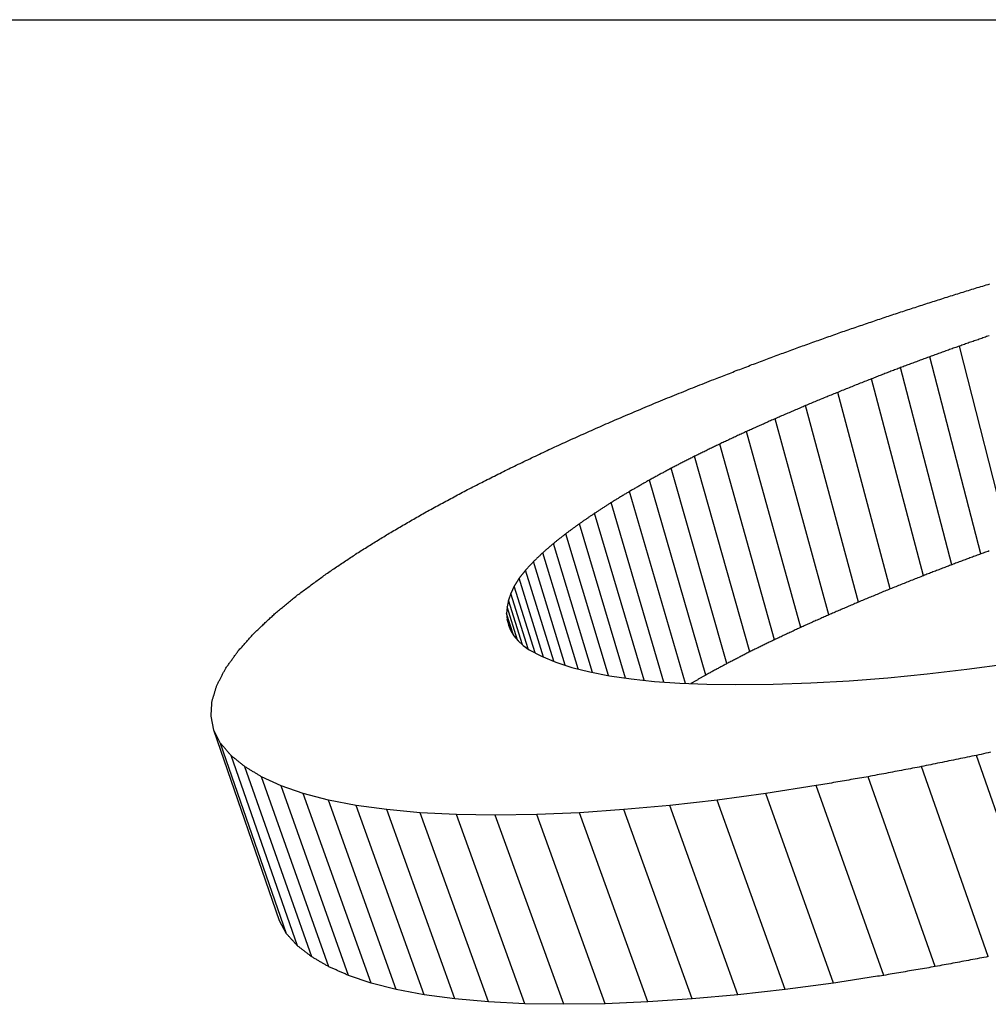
# Model space of a CAD drawing. Header units: millimetres. Extents: x 212 to 520, y 1 to 446.
# Tile 12 of 24: x 281.03 to 283.37, y 434.68 to 437.07. Entities that reach past the tile are written whole.
import ezdxf

# ---------------------------------------------------------------- set-up
doc = ezdxf.new("R2010")
doc.units = ezdxf.units.MM
doc.layers.add('Detail', color=2, linetype='Continuous')

msp = doc.modelspace()

# ---------------------------------------------------------------- linework, layer by layer
at = {"layer": 'Detail'}
for p, q in [((273.7239, 437.0654), (285.6917, 437.0654)), ((283.4246, 435.7988), (283.3028, 436.2761)), ((283.3544, 435.7736), (283.2314, 436.2505)), ((283.2848, 435.7477), (283.1606, 436.2242)), ((283.2158, 435.7211), (283.0904, 436.1971)), ((283.1354, 435.689), (283.0086, 436.1644)), ((283.0592, 435.6574), (282.931, 436.1323)), ((282.9872, 435.6264), (282.8576, 436.1007)), ((282.9194, 435.596), (282.7884, 436.0697)), ((282.8557, 435.5662), (282.7234, 436.0394)), ((282.7961, 435.537), (282.6626, 436.0097)), ((282.7407, 435.5085), (282.6061, 435.9807)), ((282.6895, 435.4807), (282.5536, 435.9524)), ((282.6403, 435.4607), (282.5054, 435.9248)), ((282.5886, 435.4639), (282.4613, 435.898)), ((282.5405, 435.4682), (282.4211, 435.872)), ((282.4957, 435.4735), (282.3844, 435.8468)), ((282.4543, 435.4797), (282.3513, 435.8225)), ((282.4161, 435.4871), (282.3217, 435.7991)), ((282.3813, 435.4955), (282.2957, 435.7766)), ((282.35, 435.5046), (282.2732, 435.755)), ((282.3221, 435.5141), (282.2542, 435.7344)), ((282.2978, 435.5242), (282.2387, 435.7147)), ((282.2182, 435.6783), (282.2127, 435.6615)), ((282.2267, 435.696), (282.2182, 435.6783)), ((282.2604, 435.5439), (282.2182, 435.6783)), ((282.2771, 435.5346), (282.2267, 435.696)), ((282.2127, 435.6615), (282.2093, 435.6454)), ((282.2465, 435.5542), (282.2127, 435.6615)), ((282.2093, 435.6454), (282.2082, 435.6299)), ((282.2082, 435.6299), (282.2093, 435.6152)), ((282.225, 435.5771), (282.2082, 435.6299)), ((282.2347, 435.5652), (282.2093, 435.6454)), ((282.2093, 435.6152), (282.2127, 435.6012)), ((282.2174, 435.5901), (282.2093, 435.6152)), ((282.2127, 435.6012), (282.2183, 435.5879)), ((282.2183, 435.5879), (282.2261, 435.5753)), ((282.2261, 435.5753), (282.2362, 435.5635)), ((282.2362, 435.5635), (282.2485, 435.5524)), ((282.2485, 435.5524), (282.263, 435.5421)), ((282.263, 435.5421), (282.2929, 435.5263)), ((282.2929, 435.5263), (282.3272, 435.512)), ((282.3272, 435.512), (282.366, 435.4994)), ((282.366, 435.4994), (282.4093, 435.4884)), ((282.4093, 435.4884), (282.4571, 435.4791)), ((283.2247, 435.4836), (283.3208, 435.4948)), ((283.3208, 435.4948), (283.4181, 435.508)), ((282.4571, 435.4791), (282.5093, 435.4715)), ((282.5093, 435.4715), (282.5659, 435.4655)), ((282.5659, 435.4655), (282.627, 435.4612)), ((282.9438, 435.462), (283.0362, 435.4671)), ((283.0362, 435.4671), (283.1298, 435.4743)), ((283.1298, 435.4743), (283.2247, 435.4836)), ((282.627, 435.4612), (282.6925, 435.4587)), ((282.6925, 435.4587), (282.7625, 435.4578)), ((282.7625, 435.4578), (282.8525, 435.4588)), ((282.8525, 435.4588), (282.9438, 435.462)), ((281.5009, 435.3473), (281.4939, 435.3813)), ((281.5171, 435.3155), (281.5009, 435.3473)), ((281.6593, 434.8862), (281.5009, 435.3473)), ((281.6766, 434.855), (281.5171, 435.3155)), ((281.703, 434.826), (281.5425, 435.2861)), ((283.5043, 434.8266), (283.3438, 435.2866)), ((281.7373, 434.7995), (281.5759, 435.2591)), ((283.3726, 434.8), (283.2112, 435.2595)), ((281.6632, 435.2133), (281.6162, 435.2348)), ((281.7784, 434.7757), (281.6162, 435.2348)), ((283.2444, 434.776), (283.0822, 435.2351)), ((281.7169, 435.1945), (281.6632, 435.2133)), ((281.8261, 434.7545), (281.6632, 435.2133)), ((282.9569, 435.2135), (282.8352, 435.1946)), ((283.1198, 434.7547), (282.9569, 435.2135)), ((281.7774, 435.1786), (281.7169, 435.1945)), ((281.8805, 434.7361), (281.7169, 435.1945)), ((281.8447, 435.1656), (281.7774, 435.1786)), ((281.9415, 434.7205), (281.7774, 435.1786)), ((282.7172, 435.1787), (282.6027, 435.1656)), ((282.8352, 435.1946), (282.7172, 435.1787)), ((282.8812, 434.7205), (282.7172, 435.1787)), ((282.9988, 434.7362), (282.8352, 435.1946)), ((281.9187, 435.1554), (281.8447, 435.1656)), ((282.0092, 434.7077), (281.8447, 435.1656)), ((281.9994, 435.1481), (281.9187, 435.1554)), ((282.0835, 434.6977), (281.9187, 435.1554)), ((282.4919, 435.1554), (282.3846, 435.1481)), ((282.6027, 435.1656), (282.4919, 435.1554)), ((282.6567, 434.6976), (282.4919, 435.1554)), ((282.7672, 434.7077), (282.6027, 435.1656)), ((282.0868, 435.1437), (281.9994, 435.1481)), ((282.1645, 434.6905), (281.9994, 435.1481)), ((282.1809, 435.1422), (282.0868, 435.1437)), ((282.252, 434.6862), (282.0868, 435.1437)), ((282.281, 435.1437), (282.1809, 435.1422)), ((282.3462, 434.6848), (282.1809, 435.1422)), ((282.3846, 435.1481), (282.281, 435.1437)), ((282.4462, 434.6862), (282.281, 435.1437)), ((282.5497, 434.6905), (282.3846, 435.1481)), ((281.6766, 434.855), (281.6593, 434.8862)), ((281.8805, 434.7361), (281.8261, 434.7545)), ((281.9415, 434.7205), (281.8805, 434.7361)), ((282.9988, 434.7362), (282.8812, 434.7205)), ((282.0092, 434.7077), (281.9415, 434.7205)), ((282.0835, 434.6977), (282.0092, 434.7077)), ((282.7672, 434.7077), (282.6567, 434.6976)), ((282.8812, 434.7205), (282.7672, 434.7077)), ((282.1645, 434.6905), (282.0835, 434.6977)), ((282.252, 434.6862), (282.1645, 434.6905)), ((282.3462, 434.6848), (282.252, 434.6862)), ((282.4462, 434.6862), (282.3462, 434.6848)), ((282.5497, 434.6905), (282.4462, 434.6862)), ((282.6567, 434.6976), (282.5497, 434.6905))]:
    msp.add_line(p, q, dxfattribs=at)
at = {"layer": 'Detail', "flags": 128}
for points in [[(283.3201, 436.4096), (283.3244, 436.4109), (283.3288, 436.4122), (283.3331, 436.4135), (283.3374, 436.4148), (283.3417, 436.4161), (283.346, 436.4175), (283.3503, 436.4188), (283.3547, 436.4201), (283.359, 436.4214), (283.3633, 436.4227), (283.3676, 436.424), (283.3719, 436.4253), (283.3762, 436.4267)], [(283.217, 436.3769), (283.2213, 436.3783), (283.2256, 436.3797), (283.2299, 436.381), (283.2342, 436.3824), (283.2385, 436.3838), (283.2428, 436.3851), (283.2471, 436.3865), (283.2514, 436.3879), (283.2557, 436.3892), (283.26, 436.3906), (283.2643, 436.3919), (283.2686, 436.3933), (283.2728, 436.3947), (283.2771, 436.396), (283.2814, 436.3974), (283.2857, 436.3987), (283.29, 436.4001), (283.2943, 436.4014), (283.2986, 436.4028), (283.3029, 436.4041), (283.3072, 436.4055), (283.3115, 436.4068), (283.3158, 436.4082), (283.3201, 436.4096)], [(283.1144, 436.3431), (283.1186, 436.3446), (283.1229, 436.346), (283.1272, 436.3474), (283.1315, 436.3488), (283.1357, 436.3502), (283.14, 436.3516), (283.1443, 436.353), (283.1486, 436.3544), (283.1528, 436.3559), (283.1571, 436.3573), (283.1614, 436.3587), (283.1657, 436.3601), (283.1699, 436.3615), (283.1742, 436.3629), (283.1785, 436.3643), (283.1828, 436.3657), (283.1871, 436.3671), (283.1913, 436.3685), (283.1956, 436.3699), (283.1999, 436.3713), (283.2042, 436.3727), (283.2084, 436.3741), (283.2127, 436.3755), (283.217, 436.3769)], [(283.0122, 436.3081), (283.0165, 436.3096), (283.0207, 436.3111), (283.025, 436.3125), (283.0292, 436.314), (283.0335, 436.3155), (283.0377, 436.3169), (283.042, 436.3184), (283.0463, 436.3199), (283.0505, 436.3213), (283.0548, 436.3228), (283.059, 436.3242), (283.0633, 436.3257), (283.0675, 436.3272), (283.0718, 436.3286), (283.076, 436.3301), (283.0803, 436.3315), (283.0846, 436.333), (283.0888, 436.3344), (283.0931, 436.3359), (283.0973, 436.3373), (283.1016, 436.3388), (283.1058, 436.3402), (283.1101, 436.3417), (283.1144, 436.3431)], [(282.9106, 436.2719), (282.9148, 436.2735), (282.9191, 436.275), (282.9233, 436.2765), (282.9275, 436.278), (282.9318, 436.2795), (282.936, 436.281), (282.9402, 436.2825), (282.9445, 436.2841), (282.9487, 436.2856), (282.9529, 436.2871), (282.9572, 436.2886), (282.9614, 436.2901), (282.9656, 436.2916), (282.9699, 436.2931), (282.9741, 436.2946), (282.9783, 436.2961), (282.9826, 436.2976), (282.9868, 436.2991), (282.991, 436.3006), (282.9953, 436.3021), (282.9995, 436.3036), (283.0038, 436.3051), (283.008, 436.3066), (283.0122, 436.3081)], [(283.3746, 436.301), (283.3716, 436.3), (283.3686, 436.299), (283.3656, 436.2979), (283.3627, 436.2969), (283.3597, 436.2959), (283.3567, 436.2948), (283.3537, 436.2938), (283.3507, 436.2927), (283.3477, 436.2917), (283.3447, 436.2907), (283.3417, 436.2896), (283.3387, 436.2886), (283.3357, 436.2876), (283.3327, 436.2865), (283.3297, 436.2855), (283.3267, 436.2845), (283.3237, 436.2834), (283.3207, 436.2824), (283.3177, 436.2813), (283.3147, 436.2803), (283.3117, 436.2793), (283.3088, 436.2782), (283.3058, 436.2772), (283.3028, 436.2761)], [(283.3028, 436.2761), (283.2998, 436.2751), (283.2968, 436.274), (283.2938, 436.273), (283.2909, 436.2719), (283.2879, 436.2708), (283.2849, 436.2698), (283.282, 436.2687), (283.279, 436.2676), (283.276, 436.2666), (283.273, 436.2655), (283.2701, 436.2644), (283.2671, 436.2634), (283.2641, 436.2623), (283.2611, 436.2612), (283.2582, 436.2602), (283.2552, 436.2591), (283.2522, 436.258), (283.2493, 436.257), (283.2463, 436.2559), (283.2433, 436.2548), (283.2403, 436.2537), (283.2374, 436.2527), (283.2344, 436.2516), (283.2314, 436.2505)], [(282.8095, 436.2345), (282.8137, 436.236), (282.818, 436.2376), (282.8222, 436.2392), (282.8264, 436.2408), (282.8306, 436.2423), (282.8348, 436.2439), (282.839, 436.2455), (282.8432, 436.247), (282.8474, 436.2486), (282.8516, 436.2501), (282.8558, 436.2517), (282.8601, 436.2533), (282.8643, 436.2548), (282.8685, 436.2564), (282.8727, 436.2579), (282.8769, 436.2595), (282.8811, 436.2611), (282.8853, 436.2626), (282.8895, 436.2642), (282.8938, 436.2657), (282.898, 436.2673), (282.9022, 436.2688), (282.9064, 436.2704), (282.9106, 436.2719)], [(283.2314, 436.2505), (283.2285, 436.2494), (283.2255, 436.2483), (283.2226, 436.2473), (283.2196, 436.2462), (283.2167, 436.2451), (283.2137, 436.244), (283.2108, 436.2429), (283.2078, 436.2418), (283.2049, 436.2407), (283.2019, 436.2396), (283.199, 436.2385), (283.196, 436.2374), (283.1931, 436.2363), (283.1901, 436.2352), (283.1872, 436.2341), (283.1842, 436.233), (283.1813, 436.2319), (283.1783, 436.2308), (283.1754, 436.2297), (283.1724, 436.2286), (283.1695, 436.2275), (283.1665, 436.2264), (283.1636, 436.2253), (283.1606, 436.2242)], [(282.709, 436.1957), (282.7131, 436.1973), (282.7173, 436.199), (282.7215, 436.2006), (282.7257, 436.2022), (282.7299, 436.2038), (282.7341, 436.2055), (282.7383, 436.2071), (282.7425, 436.2087), (282.7467, 436.2103), (282.7508, 436.2119), (282.755, 436.2135), (282.7592, 436.2152), (282.7634, 436.2168), (282.7676, 436.2184), (282.7718, 436.22), (282.776, 436.2216), (282.7802, 436.2232), (282.7844, 436.2248), (282.7886, 436.2264), (282.7928, 436.228), (282.797, 436.2297), (282.8011, 436.2313), (282.8053, 436.2329), (282.8095, 436.2345)], [(283.1606, 436.2242), (283.1577, 436.2231), (283.1548, 436.2219), (283.1519, 436.2208), (283.1489, 436.2197), (283.146, 436.2186), (283.1431, 436.2174), (283.1402, 436.2163), (283.1372, 436.2152), (283.1343, 436.2141), (283.1314, 436.2129), (283.1285, 436.2118), (283.1255, 436.2107), (283.1226, 436.2096), (283.1197, 436.2084), (283.1168, 436.2073), (283.1138, 436.2062), (283.1109, 436.205), (283.108, 436.2039), (283.1051, 436.2028), (283.1021, 436.2016), (283.0992, 436.2005), (283.0963, 436.1994), (283.0933, 436.1982), (283.0904, 436.1971)], [(282.5749, 436.1417), (282.5804, 436.144), (282.586, 436.1462), (282.5916, 436.1485), (282.5972, 436.1508), (282.6028, 436.153), (282.6084, 436.1553), (282.6139, 436.1576), (282.6195, 436.1598), (282.6251, 436.1621), (282.6307, 436.1643), (282.6363, 436.1666), (282.6419, 436.1688), (282.6475, 436.1711), (282.6531, 436.1733), (282.6586, 436.1756), (282.6642, 436.1778), (282.6698, 436.1801), (282.6754, 436.1823), (282.681, 436.1845), (282.6866, 436.1868), (282.6922, 436.189), (282.6978, 436.1912), (282.7034, 436.1935), (282.709, 436.1957)], [(283.0904, 436.1971), (283.087, 436.1957), (283.0836, 436.1944), (283.0802, 436.193), (283.0768, 436.1917), (283.0734, 436.1903), (283.07, 436.189), (283.0666, 436.1876), (283.0631, 436.1863), (283.0597, 436.1849), (283.0563, 436.1835), (283.0529, 436.1822), (283.0495, 436.1808), (283.0461, 436.1795), (283.0427, 436.1781), (283.0393, 436.1767), (283.0359, 436.1754), (283.0325, 436.174), (283.029, 436.1726), (283.0256, 436.1713), (283.0222, 436.1699), (283.0188, 436.1685), (283.0154, 436.1672), (283.012, 436.1658), (283.0086, 436.1644)], [(283.0086, 436.1644), (283.0054, 436.1631), (283.0021, 436.1618), (282.9989, 436.1604), (282.9957, 436.1591), (282.9924, 436.1578), (282.9892, 436.1564), (282.9859, 436.1551), (282.9827, 436.1538), (282.9795, 436.1524), (282.9762, 436.1511), (282.973, 436.1497), (282.9698, 436.1484), (282.9665, 436.1471), (282.9633, 436.1457), (282.9601, 436.1444), (282.9568, 436.143), (282.9536, 436.1417), (282.9504, 436.1404), (282.9471, 436.139), (282.9439, 436.1377), (282.9407, 436.1363), (282.9374, 436.135), (282.9342, 436.1336), (282.931, 436.1323)], [(282.4483, 436.0879), (282.4536, 436.0902), (282.4588, 436.0925), (282.4641, 436.0947), (282.4694, 436.097), (282.4746, 436.0992), (282.4799, 436.1015), (282.4852, 436.1037), (282.4904, 436.106), (282.4957, 436.1082), (282.501, 436.1105), (282.5063, 436.1127), (282.5115, 436.1149), (282.5168, 436.1172), (282.5221, 436.1194), (282.5274, 436.1216), (282.5326, 436.1239), (282.5379, 436.1261), (282.5432, 436.1283), (282.5485, 436.1306), (282.5537, 436.1328), (282.559, 436.135), (282.5643, 436.1372), (282.5696, 436.1395), (282.5749, 436.1417)], [(282.931, 436.1323), (282.9279, 436.131), (282.9249, 436.1297), (282.9218, 436.1284), (282.9187, 436.127), (282.9157, 436.1257), (282.9126, 436.1244), (282.9096, 436.1231), (282.9065, 436.1218), (282.9035, 436.1205), (282.9004, 436.1192), (282.8973, 436.1179), (282.8943, 436.1165), (282.8912, 436.1152), (282.8882, 436.1139), (282.8851, 436.1126), (282.882, 436.1113), (282.879, 436.11), (282.8759, 436.1086), (282.8729, 436.1073), (282.8698, 436.106), (282.8668, 436.1047), (282.8637, 436.1034), (282.8607, 436.102), (282.8576, 436.1007)], [(282.3292, 436.0346), (282.3342, 436.0368), (282.3392, 436.039), (282.3441, 436.0413), (282.3491, 436.0435), (282.354, 436.0457), (282.359, 436.048), (282.3639, 436.0502), (282.3689, 436.0525), (282.3739, 436.0547), (282.3788, 436.0569), (282.3838, 436.0591), (282.3887, 436.0614), (282.3937, 436.0636), (282.3987, 436.0658), (282.4036, 436.068), (282.4086, 436.0702), (282.4135, 436.0725), (282.4185, 436.0747), (282.4235, 436.0769), (282.4284, 436.0791), (282.4334, 436.0813), (282.4384, 436.0835), (282.4433, 436.0857), (282.4483, 436.0879)], [(282.8576, 436.1007), (282.8547, 436.0994), (282.8518, 436.0981), (282.8489, 436.0969), (282.8461, 436.0956), (282.8432, 436.0943), (282.8403, 436.093), (282.8374, 436.0917), (282.8345, 436.0904), (282.8316, 436.0891), (282.8288, 436.0878), (282.8259, 436.0866), (282.823, 436.0853), (282.8201, 436.084), (282.8172, 436.0827), (282.8143, 436.0814), (282.8115, 436.0801), (282.8086, 436.0788), (282.8057, 436.0775), (282.8028, 436.0762), (282.7999, 436.0749), (282.7971, 436.0736), (282.7942, 436.0723), (282.7913, 436.071), (282.7884, 436.0697)], [(282.7884, 436.0697), (282.7857, 436.0685), (282.783, 436.0672), (282.7803, 436.066), (282.7776, 436.0647), (282.7749, 436.0634), (282.7722, 436.0622), (282.7695, 436.0609), (282.7667, 436.0597), (282.764, 436.0584), (282.7613, 436.0571), (282.7586, 436.0559), (282.7559, 436.0546), (282.7532, 436.0533), (282.7505, 436.0521), (282.7478, 436.0508), (282.7451, 436.0495), (282.7424, 436.0483), (282.7397, 436.047), (282.737, 436.0457), (282.7343, 436.0445), (282.7315, 436.0432), (282.7288, 436.0419), (282.7261, 436.0407), (282.7234, 436.0394)], [(282.2177, 435.9816), (282.2224, 435.9838), (282.227, 435.986), (282.2317, 435.9883), (282.2363, 435.9905), (282.2409, 435.9927), (282.2456, 435.9949), (282.2502, 435.9971), (282.2549, 435.9993), (282.2595, 436.0015), (282.2642, 436.0038), (282.2688, 436.006), (282.2735, 436.0082), (282.2781, 436.0104), (282.2827, 436.0126), (282.2874, 436.0148), (282.292, 436.017), (282.2967, 436.0192), (282.3013, 436.0214), (282.306, 436.0236), (282.3106, 436.0258), (282.3153, 436.028), (282.3199, 436.0302), (282.3246, 436.0324), (282.3292, 436.0346)], [(282.7234, 436.0394), (282.7209, 436.0382), (282.7184, 436.0369), (282.7158, 436.0357), (282.7133, 436.0345), (282.7108, 436.0332), (282.7082, 436.032), (282.7057, 436.0308), (282.7032, 436.0295), (282.7006, 436.0283), (282.6981, 436.0271), (282.6956, 436.0258), (282.693, 436.0246), (282.6905, 436.0233), (282.688, 436.0221), (282.6854, 436.0209), (282.6829, 436.0196), (282.6804, 436.0184), (282.6778, 436.0172), (282.6753, 436.0159), (282.6728, 436.0147), (282.6702, 436.0134), (282.6677, 436.0122), (282.6652, 436.0109), (282.6627, 436.0097)], [(282.6627, 436.0097), (282.6603, 436.0085), (282.6579, 436.0073), (282.6556, 436.0061), (282.6532, 436.0049), (282.6509, 436.0037), (282.6485, 436.0025), (282.6461, 436.0013), (282.6438, 436.0001), (282.6414, 435.9989), (282.6391, 435.9976), (282.6367, 435.9964), (282.6343, 435.9952), (282.632, 435.994), (282.6296, 435.9928), (282.6273, 435.9916), (282.6249, 435.9904), (282.6226, 435.9892), (282.6202, 435.988), (282.6178, 435.9868), (282.6155, 435.9855), (282.6131, 435.9843), (282.6108, 435.9831), (282.6084, 435.9819), (282.6061, 435.9807)], [(282.1137, 435.9291), (282.118, 435.9313), (282.1224, 435.9335), (282.1267, 435.9357), (282.131, 435.9379), (282.1354, 435.9401), (282.1397, 435.9423), (282.144, 435.9445), (282.1484, 435.9467), (282.1527, 435.9489), (282.157, 435.9511), (282.1614, 435.9533), (282.1657, 435.9554), (282.17, 435.9576), (282.1744, 435.9598), (282.1787, 435.962), (282.183, 435.9642), (282.1874, 435.9664), (282.1917, 435.9685), (282.196, 435.9707), (282.2004, 435.9729), (282.2047, 435.9751), (282.2091, 435.9772), (282.2134, 435.9794), (282.2177, 435.9816)], [(282.6061, 435.9807), (282.6039, 435.9795), (282.6017, 435.9783), (282.5995, 435.9772), (282.5973, 435.976), (282.5951, 435.9748), (282.5929, 435.9736), (282.5908, 435.9725), (282.5886, 435.9713), (282.5864, 435.9701), (282.5842, 435.9689), (282.582, 435.9678), (282.5798, 435.9666), (282.5776, 435.9654), (282.5755, 435.9642), (282.5733, 435.963), (282.5711, 435.9619), (282.5689, 435.9607), (282.5667, 435.9595), (282.5646, 435.9583), (282.5624, 435.9571), (282.5602, 435.9559), (282.558, 435.9548), (282.5558, 435.9536), (282.5536, 435.9524)], [(282.5536, 435.9524), (282.5516, 435.9512), (282.5496, 435.9501), (282.5476, 435.949), (282.5456, 435.9478), (282.5436, 435.9467), (282.5416, 435.9455), (282.5396, 435.9444), (282.5375, 435.9432), (282.5355, 435.9421), (282.5335, 435.9409), (282.5315, 435.9398), (282.5295, 435.9386), (282.5275, 435.9375), (282.5255, 435.9363), (282.5235, 435.9352), (282.5215, 435.934), (282.5195, 435.9329), (282.5174, 435.9317), (282.5154, 435.9306), (282.5134, 435.9294), (282.5114, 435.9283), (282.5094, 435.9271), (282.5074, 435.926), (282.5054, 435.9248)], [(282.0172, 435.8772), (282.0212, 435.8794), (282.0252, 435.8815), (282.0292, 435.8837), (282.0333, 435.8859), (282.0373, 435.8881), (282.0413, 435.8902), (282.0453, 435.8924), (282.0493, 435.8946), (282.0534, 435.8968), (282.0574, 435.8989), (282.0614, 435.9011), (282.0654, 435.9032), (282.0694, 435.9054), (282.0735, 435.9076), (282.0775, 435.9097), (282.0815, 435.9119), (282.0855, 435.914), (282.0896, 435.9162), (282.0936, 435.9184), (282.0976, 435.9205), (282.1016, 435.9227), (282.1057, 435.9248), (282.1097, 435.927), (282.1137, 435.9291)], [(282.5054, 435.9248), (282.5035, 435.9237), (282.5017, 435.9226), (282.4999, 435.9215), (282.498, 435.9204), (282.4962, 435.9192), (282.4944, 435.9181), (282.4925, 435.917), (282.4907, 435.9159), (282.4889, 435.9148), (282.487, 435.9137), (282.4852, 435.9126), (282.4833, 435.9114), (282.4815, 435.9103), (282.4797, 435.9092), (282.4778, 435.9081), (282.476, 435.907), (282.4742, 435.9058), (282.4723, 435.9047), (282.4705, 435.9036), (282.4687, 435.9025), (282.4668, 435.9014), (282.465, 435.9002), (282.4632, 435.8991), (282.4613, 435.898)], [(282.4613, 435.898), (282.4596, 435.8969), (282.458, 435.8958), (282.4563, 435.8948), (282.4546, 435.8937), (282.4529, 435.8926), (282.4513, 435.8915), (282.4496, 435.8904), (282.4479, 435.8894), (282.4462, 435.8883), (282.4446, 435.8872), (282.4429, 435.8861), (282.4412, 435.885), (282.4395, 435.8839), (282.4379, 435.8829), (282.4362, 435.8818), (282.4345, 435.8807), (282.4328, 435.8796), (282.4312, 435.8785), (282.4295, 435.8774), (282.4278, 435.8763), (282.4261, 435.8752), (282.4245, 435.8742), (282.4228, 435.8731), (282.4211, 435.872)], [(281.9281, 435.8259), (281.9318, 435.828), (281.9355, 435.8302), (281.9393, 435.8323), (281.943, 435.8345), (281.9467, 435.8366), (281.9504, 435.8388), (281.9541, 435.8409), (281.9578, 435.8431), (281.9615, 435.8452), (281.9652, 435.8474), (281.9689, 435.8495), (281.9726, 435.8516), (281.9763, 435.8538), (281.9801, 435.8559), (281.9838, 435.858), (281.9875, 435.8602), (281.9912, 435.8623), (281.9949, 435.8644), (281.9986, 435.8666), (282.0023, 435.8687), (282.006, 435.8708), (282.0098, 435.8729), (282.0135, 435.8751), (282.0172, 435.8772)], [(282.4211, 435.872), (282.4196, 435.8709), (282.418, 435.8699), (282.4165, 435.8689), (282.415, 435.8678), (282.4135, 435.8668), (282.4119, 435.8657), (282.4104, 435.8647), (282.4089, 435.8636), (282.4073, 435.8626), (282.4058, 435.8615), (282.4043, 435.8605), (282.4028, 435.8594), (282.4012, 435.8584), (282.3997, 435.8573), (282.3982, 435.8563), (282.3967, 435.8552), (282.3951, 435.8542), (282.3936, 435.8531), (282.3921, 435.8521), (282.3905, 435.851), (282.389, 435.85), (282.3875, 435.8489), (282.386, 435.8479), (282.3844, 435.8468)], [(282.3844, 435.8468), (282.3831, 435.8458), (282.3817, 435.8448), (282.3803, 435.8438), (282.3789, 435.8428), (282.3775, 435.8418), (282.3761, 435.8408), (282.3748, 435.8397), (282.3734, 435.8387), (282.372, 435.8377), (282.3706, 435.8367), (282.3692, 435.8357), (282.3679, 435.8347), (282.3665, 435.8337), (282.3651, 435.8327), (282.3637, 435.8316), (282.3623, 435.8306), (282.361, 435.8296), (282.3596, 435.8286), (282.3582, 435.8276), (282.3568, 435.8266), (282.3554, 435.8256), (282.3541, 435.8245), (282.3527, 435.8235), (282.3513, 435.8225)], [(281.8465, 435.7753), (281.8499, 435.7774), (281.8533, 435.7795), (281.8567, 435.7816), (281.8601, 435.7838), (281.8635, 435.7859), (281.8669, 435.788), (281.8703, 435.7901), (281.8737, 435.7922), (281.8771, 435.7943), (281.8805, 435.7965), (281.8839, 435.7986), (281.8873, 435.8007), (281.8907, 435.8028), (281.8941, 435.8049), (281.8975, 435.807), (281.9009, 435.8091), (281.9043, 435.8112), (281.9077, 435.8133), (281.9111, 435.8154), (281.9145, 435.8175), (281.9179, 435.8196), (281.9213, 435.8217), (281.9247, 435.8238), (281.9281, 435.8259)], [(282.3513, 435.8225), (282.3501, 435.8215), (282.3488, 435.8206), (282.3476, 435.8196), (282.3464, 435.8186), (282.3451, 435.8176), (282.3439, 435.8167), (282.3427, 435.8157), (282.3414, 435.8147), (282.3402, 435.8137), (282.339, 435.8128), (282.3377, 435.8118), (282.3365, 435.8108), (282.3353, 435.8098), (282.334, 435.8089), (282.3328, 435.8079), (282.3316, 435.8069), (282.3303, 435.8059), (282.3291, 435.805), (282.3279, 435.804), (282.3267, 435.803), (282.3254, 435.802), (282.3242, 435.801), (282.323, 435.8001), (282.3217, 435.7991)], [(282.3217, 435.7991), (282.3206, 435.7982), (282.3196, 435.7972), (282.3185, 435.7963), (282.3174, 435.7954), (282.3163, 435.7944), (282.3152, 435.7935), (282.3141, 435.7925), (282.313, 435.7916), (282.312, 435.7907), (282.3109, 435.7897), (282.3098, 435.7888), (282.3087, 435.7879), (282.3076, 435.7869), (282.3065, 435.786), (282.3054, 435.785), (282.3044, 435.7841), (282.3033, 435.7832), (282.3022, 435.7822), (282.3011, 435.7813), (282.3, 435.7803), (282.2989, 435.7794), (282.2979, 435.7785), (282.2968, 435.7775), (282.2957, 435.7766)], [(281.7724, 435.7254), (281.7755, 435.7275), (281.7786, 435.7296), (281.7816, 435.7317), (281.7847, 435.7338), (281.7878, 435.7359), (281.7909, 435.7379), (281.794, 435.74), (281.7971, 435.7421), (281.8002, 435.7442), (281.8033, 435.7463), (281.8063, 435.7483), (281.8094, 435.7504), (281.8125, 435.7525), (281.8156, 435.7546), (281.8187, 435.7567), (281.8218, 435.7587), (281.8249, 435.7608), (281.828, 435.7629), (281.8311, 435.7649), (281.8342, 435.767), (281.8373, 435.7691), (281.8403, 435.7711), (281.8434, 435.7732), (281.8465, 435.7753)], [(282.2957, 435.7766), (282.2948, 435.7757), (282.2938, 435.7748), (282.2929, 435.7739), (282.2919, 435.773), (282.291, 435.7721), (282.2901, 435.7712), (282.2891, 435.7703), (282.2882, 435.7694), (282.2872, 435.7685), (282.2863, 435.7676), (282.2854, 435.7667), (282.2844, 435.7658), (282.2835, 435.7649), (282.2825, 435.764), (282.2816, 435.7631), (282.2807, 435.7622), (282.2797, 435.7613), (282.2788, 435.7604), (282.2778, 435.7595), (282.2769, 435.7586), (282.276, 435.7577), (282.275, 435.7568), (282.2741, 435.7559), (282.2732, 435.755)], [(283.3544, 435.7736), (283.3515, 435.7725), (283.3486, 435.7715), (283.3457, 435.7704), (283.3428, 435.7693), (283.3399, 435.7682), (283.337, 435.7672), (283.3341, 435.7661), (283.3312, 435.765), (283.3283, 435.7639), (283.3254, 435.7628), (283.3225, 435.7618), (283.3196, 435.7607), (283.3167, 435.7596), (283.3138, 435.7585), (283.3109, 435.7575), (283.308, 435.7564), (283.3051, 435.7553), (283.3022, 435.7542), (283.2993, 435.7531), (283.2964, 435.7521), (283.2935, 435.751), (283.2906, 435.7499), (283.2877, 435.7488), (283.2848, 435.7477)], [(283.3749, 435.781), (283.3719, 435.7799), (283.369, 435.7789), (283.3661, 435.7778), (283.3632, 435.7768), (283.3602, 435.7757), (283.3573, 435.7747), (283.3544, 435.7736)], [(282.2732, 435.755), (282.2724, 435.7542), (282.2716, 435.7533), (282.2708, 435.7524), (282.27, 435.7516), (282.2692, 435.7507), (282.2684, 435.7499), (282.2676, 435.749), (282.2668, 435.7481), (282.266, 435.7473), (282.2652, 435.7464), (282.2644, 435.7456), (282.2637, 435.7447), (282.2629, 435.7438), (282.2621, 435.743), (282.2613, 435.7421), (282.2605, 435.7413), (282.2597, 435.7404), (282.2589, 435.7395), (282.2581, 435.7387), (282.2573, 435.7378), (282.2565, 435.737), (282.2557, 435.7361), (282.2549, 435.7352), (282.2542, 435.7344)], [(281.7057, 435.6763), (281.7084, 435.6784), (281.7112, 435.6805), (281.714, 435.6825), (281.7168, 435.6846), (281.7195, 435.6866), (281.7223, 435.6887), (281.7251, 435.6907), (281.7279, 435.6928), (281.7307, 435.6948), (281.7334, 435.6969), (281.7362, 435.6989), (281.739, 435.701), (281.7418, 435.703), (281.7446, 435.705), (281.7473, 435.7071), (281.7501, 435.7091), (281.7529, 435.7112), (281.7557, 435.7132), (281.7585, 435.7152), (281.7613, 435.7173), (281.764, 435.7193), (281.7668, 435.7213), (281.7696, 435.7234), (281.7724, 435.7254)], [(282.2542, 435.7344), (282.2535, 435.7336), (282.2529, 435.7327), (282.2522, 435.7319), (282.2516, 435.7311), (282.2509, 435.7303), (282.2503, 435.7295), (282.2496, 435.7287), (282.249, 435.7278), (282.2484, 435.727), (282.2477, 435.7262), (282.2471, 435.7254), (282.2464, 435.7246), (282.2458, 435.7237), (282.2451, 435.7229), (282.2445, 435.7221), (282.2438, 435.7213), (282.2432, 435.7205), (282.2426, 435.7196), (282.2419, 435.7188), (282.2413, 435.718), (282.2406, 435.7172), (282.24, 435.7164), (282.2393, 435.7155), (282.2387, 435.7147)], [(283.2848, 435.7477), (283.2819, 435.7466), (283.2791, 435.7455), (283.2762, 435.7444), (283.2733, 435.7433), (283.2704, 435.7422), (283.2676, 435.7411), (283.2647, 435.74), (283.2618, 435.7389), (283.2589, 435.7378), (283.2561, 435.7367), (283.2532, 435.7356), (283.2503, 435.7344), (283.2474, 435.7333), (283.2446, 435.7322), (283.2417, 435.7311), (283.2388, 435.73), (283.2359, 435.7289), (283.2331, 435.7278), (283.2302, 435.7267), (283.2273, 435.7256), (283.2244, 435.7244), (283.2216, 435.7233), (283.2187, 435.7222), (283.2158, 435.7211)], [(282.2387, 435.7147), (282.2382, 435.7139), (282.2377, 435.7132), (282.2372, 435.7124), (282.2367, 435.7116), (282.2362, 435.7108), (282.2357, 435.7101), (282.2352, 435.7093), (282.2347, 435.7085), (282.2342, 435.7077), (282.2337, 435.7069), (282.2332, 435.7062), (282.2327, 435.7054), (282.2322, 435.7046), (282.2317, 435.7038), (282.2312, 435.703), (282.2307, 435.7023), (282.2302, 435.7015), (282.2297, 435.7007), (282.2292, 435.6999), (282.2287, 435.6991), (282.2282, 435.6984), (282.2277, 435.6976), (282.2272, 435.6968), (282.2267, 435.696)], [(283.2158, 435.7211), (283.2125, 435.7198), (283.2091, 435.7184), (283.2058, 435.7171), (283.2024, 435.7158), (283.1991, 435.7145), (283.1957, 435.7131), (283.1924, 435.7118), (283.189, 435.7104), (283.1857, 435.7091), (283.1823, 435.7078), (283.179, 435.7064), (283.1756, 435.7051), (283.1723, 435.7038), (283.1689, 435.7024), (283.1656, 435.7011), (283.1622, 435.6997), (283.1589, 435.6984), (283.1555, 435.6971), (283.1522, 435.6957), (283.1488, 435.6944), (283.1455, 435.693), (283.1421, 435.6917), (283.1388, 435.6903), (283.1354, 435.689)], [(283.1354, 435.689), (283.1323, 435.6877), (283.1291, 435.6864), (283.1259, 435.6851), (283.1227, 435.6838), (283.1195, 435.6825), (283.1164, 435.6811), (283.1132, 435.6798), (283.11, 435.6785), (283.1068, 435.6772), (283.1037, 435.6759), (283.1005, 435.6746), (283.0973, 435.6733), (283.0941, 435.6719), (283.091, 435.6706), (283.0878, 435.6693), (283.0846, 435.668), (283.0814, 435.6667), (283.0783, 435.6654), (283.0751, 435.664), (283.0719, 435.6627), (283.0687, 435.6614), (283.0656, 435.6601), (283.0624, 435.6588), (283.0592, 435.6574)], [(281.6473, 435.6286), (281.6498, 435.6306), (281.6522, 435.6326), (281.6546, 435.6346), (281.6571, 435.6366), (281.6595, 435.6386), (281.6619, 435.6406), (281.6643, 435.6425), (281.6668, 435.6445), (281.6692, 435.6465), (281.6716, 435.6485), (281.6741, 435.6505), (281.6765, 435.6525), (281.6789, 435.6545), (281.6813, 435.6565), (281.6838, 435.6585), (281.6862, 435.6605), (281.6886, 435.6625), (281.6911, 435.6644), (281.6935, 435.6664), (281.6959, 435.6684), (281.6984, 435.6704), (281.7008, 435.6724), (281.7032, 435.6744), (281.7057, 435.6763)], [(283.0592, 435.6574), (283.0562, 435.6561), (283.0532, 435.6549), (283.0502, 435.6536), (283.0472, 435.6523), (283.0442, 435.651), (283.0412, 435.6497), (283.0382, 435.6484), (283.0352, 435.6471), (283.0322, 435.6458), (283.0292, 435.6445), (283.0262, 435.6433), (283.0232, 435.642), (283.0202, 435.6407), (283.0172, 435.6394), (283.0142, 435.6381), (283.0112, 435.6368), (283.0082, 435.6355), (283.0052, 435.6342), (283.0022, 435.6329), (282.9992, 435.6316), (282.9962, 435.6303), (282.9932, 435.629), (282.9902, 435.6277), (282.9872, 435.6264)], [(281.5984, 435.5825), (281.6005, 435.5844), (281.6025, 435.5864), (281.6045, 435.5883), (281.6066, 435.5902), (281.6086, 435.5921), (281.6106, 435.5941), (281.6127, 435.596), (281.6147, 435.5979), (281.6168, 435.5998), (281.6188, 435.6018), (281.6208, 435.6037), (281.6229, 435.6056), (281.6249, 435.6075), (281.6269, 435.6094), (281.629, 435.6113), (281.631, 435.6133), (281.6331, 435.6152), (281.6351, 435.6171), (281.6371, 435.619), (281.6392, 435.6209), (281.6412, 435.6228), (281.6433, 435.6247), (281.6453, 435.6266), (281.6473, 435.6286)], [(282.9872, 435.6264), (282.9844, 435.6251), (282.9815, 435.6239), (282.9787, 435.6226), (282.9759, 435.6214), (282.9731, 435.6201), (282.9702, 435.6188), (282.9674, 435.6176), (282.9646, 435.6163), (282.9618, 435.615), (282.9589, 435.6138), (282.9561, 435.6125), (282.9533, 435.6112), (282.9504, 435.61), (282.9476, 435.6087), (282.9448, 435.6074), (282.942, 435.6062), (282.9391, 435.6049), (282.9363, 435.6036), (282.9335, 435.6023), (282.9307, 435.6011), (282.9278, 435.5998), (282.925, 435.5985), (282.9222, 435.5973), (282.9194, 435.596)], [(281.5589, 435.5383), (281.5605, 435.5402), (281.5622, 435.542), (281.5638, 435.5439), (281.5655, 435.5457), (281.5671, 435.5476), (281.5688, 435.5494), (281.5704, 435.5512), (281.572, 435.5531), (281.5737, 435.5549), (281.5753, 435.5568), (281.577, 435.5586), (281.5786, 435.5605), (281.5803, 435.5623), (281.5819, 435.5641), (281.5836, 435.566), (281.5852, 435.5678), (281.5869, 435.5697), (281.5885, 435.5715), (281.5902, 435.5733), (281.5918, 435.5752), (281.5935, 435.577), (281.5951, 435.5788), (281.5968, 435.5807), (281.5984, 435.5825)], [(282.9194, 435.596), (282.9167, 435.5947), (282.914, 435.5935), (282.9114, 435.5923), (282.9087, 435.591), (282.9061, 435.5898), (282.9034, 435.5886), (282.9008, 435.5873), (282.8981, 435.5861), (282.8955, 435.5848), (282.8928, 435.5836), (282.8901, 435.5823), (282.8875, 435.5811), (282.8848, 435.5799), (282.8822, 435.5786), (282.8795, 435.5774), (282.8769, 435.5761), (282.8742, 435.5749), (282.8716, 435.5736), (282.8689, 435.5724), (282.8663, 435.5712), (282.8636, 435.5699), (282.861, 435.5687), (282.8583, 435.5674), (282.8557, 435.5662)], [(282.8557, 435.5662), (282.8532, 435.565), (282.8507, 435.5637), (282.8482, 435.5625), (282.8457, 435.5613), (282.8432, 435.5601), (282.8408, 435.5589), (282.8383, 435.5577), (282.8358, 435.5565), (282.8333, 435.5553), (282.8308, 435.554), (282.8284, 435.5528), (282.8259, 435.5516), (282.8234, 435.5504), (282.8209, 435.5492), (282.8184, 435.548), (282.816, 435.5468), (282.8135, 435.5455), (282.811, 435.5443), (282.8085, 435.5431), (282.806, 435.5419), (282.8036, 435.5407), (282.8011, 435.5394), (282.7986, 435.5382), (282.7961, 435.537)], [(281.5287, 435.496), (281.5299, 435.4978), (281.5312, 435.4996), (281.5324, 435.5013), (281.5337, 435.5031), (281.535, 435.5049), (281.5362, 435.5066), (281.5375, 435.5084), (281.5387, 435.5102), (281.54, 435.5119), (281.5412, 435.5137), (281.5425, 435.5154), (281.5438, 435.5172), (281.545, 435.519), (281.5463, 435.5207), (281.5475, 435.5225), (281.5488, 435.5243), (281.5501, 435.526), (281.5513, 435.5278), (281.5526, 435.5295), (281.5538, 435.5313), (281.5551, 435.533), (281.5564, 435.5348), (281.5576, 435.5365), (281.5589, 435.5383)], [(282.7961, 435.537), (282.7938, 435.5358), (282.7915, 435.5346), (282.7892, 435.5334), (282.7869, 435.5323), (282.7846, 435.5311), (282.7823, 435.5299), (282.78, 435.5287), (282.7776, 435.5275), (282.7753, 435.5263), (282.773, 435.5252), (282.7707, 435.524), (282.7684, 435.5228), (282.7661, 435.5216), (282.7638, 435.5204), (282.7615, 435.5192), (282.7592, 435.518), (282.7569, 435.5168), (282.7546, 435.5156), (282.7523, 435.5145), (282.7499, 435.5133), (282.7476, 435.5121), (282.7453, 435.5109), (282.743, 435.5097), (282.7407, 435.5085)], [(281.5078, 435.4557), (281.5087, 435.4574), (281.5095, 435.4591), (281.5104, 435.4608), (281.5113, 435.4624), (281.5121, 435.4641), (281.513, 435.4658), (281.5139, 435.4675), (281.5147, 435.4692), (281.5156, 435.4709), (281.5165, 435.4725), (281.5173, 435.4742), (281.5182, 435.4759), (281.5191, 435.4776), (281.52, 435.4793), (281.5208, 435.4809), (281.5217, 435.4826), (281.5226, 435.4843), (281.5234, 435.486), (281.5243, 435.4876), (281.5252, 435.4893), (281.5261, 435.491), (281.5269, 435.4927), (281.5278, 435.4943), (281.5287, 435.496)], [(282.7407, 435.5085), (282.7386, 435.5073), (282.7365, 435.5062), (282.7343, 435.505), (282.7322, 435.5039), (282.73, 435.5027), (282.7279, 435.5016), (282.7258, 435.5004), (282.7236, 435.4993), (282.7215, 435.4981), (282.7194, 435.4969), (282.7172, 435.4958), (282.7151, 435.4946), (282.713, 435.4935), (282.7108, 435.4923), (282.7087, 435.4911), (282.7065, 435.49), (282.7044, 435.4888), (282.7023, 435.4877), (282.7001, 435.4865), (282.698, 435.4853), (282.6959, 435.4842), (282.6937, 435.483), (282.6916, 435.4818), (282.6895, 435.4807)], [(282.6895, 435.4807), (282.688, 435.4798), (282.6865, 435.479), (282.685, 435.4781), (282.6835, 435.4773), (282.682, 435.4764), (282.6805, 435.4756), (282.6791, 435.4747), (282.6776, 435.4739), (282.6761, 435.473), (282.6746, 435.4722), (282.6731, 435.4713), (282.6716, 435.4705), (282.6701, 435.4696), (282.6686, 435.4687), (282.6672, 435.4679), (282.6657, 435.467), (282.6642, 435.4662), (282.6627, 435.4653), (282.6612, 435.4645), (282.6597, 435.4636), (282.6582, 435.4628), (282.6567, 435.4619), (282.6553, 435.461), (282.6538, 435.4602)], [(281.4962, 435.4174), (281.4967, 435.419), (281.4972, 435.4206), (281.4976, 435.4222), (281.4981, 435.4238), (281.4986, 435.4254), (281.4991, 435.427), (281.4996, 435.4286), (281.5, 435.4302), (281.5005, 435.4318), (281.501, 435.4334), (281.5015, 435.435), (281.502, 435.4366), (281.5025, 435.4382), (281.5029, 435.4398), (281.5034, 435.4414), (281.5039, 435.443), (281.5044, 435.4446), (281.5049, 435.4462), (281.5054, 435.4478), (281.5058, 435.4493), (281.5063, 435.4509), (281.5068, 435.4525), (281.5073, 435.4541), (281.5078, 435.4557)], [(281.4939, 435.3813), (281.494, 435.3828), (281.4941, 435.3843), (281.4942, 435.3858), (281.4943, 435.3873), (281.4944, 435.3888), (281.4945, 435.3903), (281.4946, 435.3919), (281.4947, 435.3934), (281.4948, 435.3949), (281.4948, 435.3964), (281.4949, 435.3979), (281.495, 435.3994), (281.4951, 435.4009), (281.4952, 435.4024), (281.4953, 435.4039), (281.4954, 435.4054), (281.4955, 435.4069), (281.4956, 435.4084), (281.4957, 435.4099), (281.4958, 435.4114), (281.4959, 435.4129), (281.496, 435.4144), (281.4961, 435.4159), (281.4962, 435.4174)], [(281.5425, 435.2861), (281.5414, 435.2873), (281.5404, 435.2885), (281.5393, 435.2898), (281.5383, 435.291), (281.5372, 435.2922), (281.5361, 435.2934), (281.5351, 435.2947), (281.534, 435.2959), (281.533, 435.2971), (281.5319, 435.2984), (281.5308, 435.2996), (281.5298, 435.3008), (281.5287, 435.3021), (281.5277, 435.3033), (281.5266, 435.3045), (281.5255, 435.3057), (281.5245, 435.307), (281.5234, 435.3082), (281.5224, 435.3094), (281.5213, 435.3106), (281.5202, 435.3119), (281.5192, 435.3131), (281.5181, 435.3143), (281.5171, 435.3155)], [(281.5759, 435.2591), (281.5745, 435.2602), (281.5731, 435.2613), (281.5718, 435.2625), (281.5704, 435.2636), (281.569, 435.2647), (281.5676, 435.2658), (281.5662, 435.267), (281.5648, 435.2681), (281.5634, 435.2692), (281.562, 435.2703), (281.5606, 435.2715), (281.5592, 435.2726), (281.5578, 435.2737), (281.5564, 435.2748), (281.555, 435.276), (281.5536, 435.2771), (281.5522, 435.2782), (281.5508, 435.2793), (281.5495, 435.2805), (281.5481, 435.2816), (281.5467, 435.2827), (281.5453, 435.2838), (281.5439, 435.2849), (281.5425, 435.2861)], [(283.3438, 435.2866), (283.3383, 435.2855), (283.3328, 435.2844), (283.3272, 435.2833), (283.3217, 435.2821), (283.3162, 435.281), (283.3107, 435.2799), (283.3051, 435.2787), (283.2996, 435.2776), (283.2941, 435.2765), (283.2886, 435.2754), (283.283, 435.2742), (283.2775, 435.2731), (283.272, 435.272), (283.2665, 435.2708), (283.2609, 435.2697), (283.2554, 435.2686), (283.2499, 435.2674), (283.2443, 435.2663), (283.2388, 435.2652), (283.2333, 435.264), (283.2278, 435.2629), (283.2222, 435.2618), (283.2167, 435.2606), (283.2112, 435.2595)], [(283.3776, 435.2941), (283.372, 435.2929), (283.3664, 435.2916), (283.3607, 435.2904), (283.3551, 435.2891), (283.3495, 435.2879), (283.3438, 435.2866)], [(281.6162, 435.2348), (281.6145, 435.2358), (281.6128, 435.2368), (281.6111, 435.2378), (281.6095, 435.2389), (281.6078, 435.2399), (281.6061, 435.2409), (281.6044, 435.2419), (281.6027, 435.2429), (281.6011, 435.2439), (281.5994, 435.2449), (281.5977, 435.2459), (281.596, 435.2469), (281.5944, 435.248), (281.5927, 435.249), (281.591, 435.25), (281.5893, 435.251), (281.5877, 435.252), (281.586, 435.253), (281.5843, 435.254), (281.5826, 435.255), (281.581, 435.256), (281.5793, 435.2571), (281.5776, 435.2581), (281.5759, 435.2591)], [(283.2112, 435.2595), (283.2058, 435.2585), (283.2004, 435.2575), (283.1951, 435.2565), (283.1897, 435.2554), (283.1843, 435.2544), (283.1789, 435.2534), (283.1736, 435.2524), (283.1682, 435.2514), (283.1628, 435.2504), (283.1574, 435.2494), (283.1521, 435.2483), (283.1467, 435.2473), (283.1413, 435.2463), (283.136, 435.2453), (283.1306, 435.2443), (283.1252, 435.2432), (283.1198, 435.2422), (283.1145, 435.2412), (283.1091, 435.2402), (283.1037, 435.2392), (283.0983, 435.2382), (283.093, 435.2371), (283.0876, 435.2361), (283.0822, 435.2351)], [(283.0822, 435.2351), (283.077, 435.2342), (283.0718, 435.2333), (283.0666, 435.2324), (283.0613, 435.2315), (283.0561, 435.2306), (283.0509, 435.2297), (283.0457, 435.2288), (283.0405, 435.2279), (283.0352, 435.227), (283.03, 435.2261), (283.0248, 435.2252), (283.0196, 435.2243), (283.0143, 435.2234), (283.0091, 435.2225), (283.0039, 435.2216), (282.9987, 435.2207), (282.9935, 435.2198), (282.9882, 435.2189), (282.983, 435.218), (282.9778, 435.2171), (282.9726, 435.2162), (282.9674, 435.2153), (282.9621, 435.2144), (282.9569, 435.2135)], [(281.703, 434.8261), (281.7019, 434.8273), (281.7008, 434.8285), (281.6997, 434.8297), (281.6986, 434.8309), (281.6975, 434.8321), (281.6964, 434.8333), (281.6953, 434.8345), (281.6942, 434.8357), (281.6931, 434.8369), (281.692, 434.8381), (281.6909, 434.8393), (281.6898, 434.8406), (281.6887, 434.8418), (281.6876, 434.843), (281.6865, 434.8442), (281.6854, 434.8454), (281.6843, 434.8466), (281.6832, 434.8478), (281.6821, 434.849), (281.681, 434.8502), (281.6799, 434.8514), (281.6788, 434.8526), (281.6777, 434.8538), (281.6766, 434.855)], [(281.7373, 434.7995), (281.7359, 434.8006), (281.7345, 434.8018), (281.733, 434.8029), (281.7316, 434.804), (281.7302, 434.8051), (281.7287, 434.8062), (281.7273, 434.8073), (281.7259, 434.8084), (281.7244, 434.8095), (281.723, 434.8106), (281.7216, 434.8117), (281.7202, 434.8128), (281.7187, 434.8139), (281.7173, 434.815), (281.7159, 434.8161), (281.7144, 434.8172), (281.713, 434.8183), (281.7116, 434.8194), (281.7101, 434.8205), (281.7087, 434.8216), (281.7073, 434.8227), (281.7059, 434.8238), (281.7044, 434.8249), (281.703, 434.8261)], [(281.7784, 434.7757), (281.7767, 434.7767), (281.775, 434.7777), (281.7732, 434.7787), (281.7715, 434.7797), (281.7698, 434.7807), (281.7681, 434.7817), (281.7664, 434.7827), (281.7647, 434.7836), (281.763, 434.7846), (281.7613, 434.7856), (281.7596, 434.7866), (281.7579, 434.7876), (281.7561, 434.7886), (281.7544, 434.7896), (281.7527, 434.7906), (281.751, 434.7916), (281.7493, 434.7926), (281.7476, 434.7936), (281.7459, 434.7946), (281.7442, 434.7956), (281.7425, 434.7966), (281.7408, 434.7976), (281.739, 434.7985), (281.7373, 434.7995)], [(283.3726, 434.8), (283.3672, 434.799), (283.3619, 434.798), (283.3566, 434.797), (283.3512, 434.796), (283.3459, 434.795), (283.3405, 434.794), (283.3352, 434.793), (283.3299, 434.792), (283.3245, 434.791), (283.3192, 434.79), (283.3138, 434.789), (283.3085, 434.788), (283.3032, 434.787), (283.2978, 434.786), (283.2925, 434.785), (283.2871, 434.784), (283.2818, 434.783), (283.2765, 434.782), (283.2711, 434.781), (283.2658, 434.78), (283.2605, 434.779), (283.2551, 434.778), (283.2498, 434.777), (283.2444, 434.776)], [(281.8261, 434.7545), (281.8241, 434.7554), (281.8221, 434.7563), (281.8201, 434.7572), (281.8181, 434.7581), (281.8161, 434.759), (281.8142, 434.7598), (281.8122, 434.7607), (281.8102, 434.7616), (281.8082, 434.7625), (281.8062, 434.7634), (281.8042, 434.7642), (281.8022, 434.7651), (281.8002, 434.766), (281.7983, 434.7669), (281.7963, 434.7678), (281.7943, 434.7686), (281.7923, 434.7695), (281.7903, 434.7704), (281.7883, 434.7713), (281.7863, 434.7722), (281.7843, 434.773), (281.7824, 434.7739), (281.7804, 434.7748), (281.7784, 434.7757)], [(283.2444, 434.776), (283.2392, 434.7751), (283.234, 434.7742), (283.2289, 434.7733), (283.2237, 434.7724), (283.2185, 434.7716), (283.2133, 434.7707), (283.2081, 434.7698), (283.2029, 434.7689), (283.1977, 434.768), (283.1925, 434.7671), (283.1873, 434.7663), (283.1821, 434.7654), (283.1769, 434.7645), (283.1718, 434.7636), (283.1666, 434.7627), (283.1614, 434.7618), (283.1562, 434.7609), (283.151, 434.7601), (283.1458, 434.7592), (283.1406, 434.7583), (283.1354, 434.7574), (283.1302, 434.7565), (283.125, 434.7556), (283.1198, 434.7547)], [(283.1198, 434.7547), (283.1148, 434.754), (283.1097, 434.7532), (283.1047, 434.7524), (283.0997, 434.7517), (283.0946, 434.7509), (283.0896, 434.7501), (283.0845, 434.7493), (283.0795, 434.7486), (283.0744, 434.7478), (283.0694, 434.747), (283.0643, 434.7463), (283.0593, 434.7455), (283.0543, 434.7447), (283.0492, 434.744), (283.0442, 434.7432), (283.0391, 434.7424), (283.0341, 434.7416), (283.029, 434.7409), (283.024, 434.7401), (283.0189, 434.7393), (283.0139, 434.7386), (283.0089, 434.7378), (283.0038, 434.737), (282.9988, 434.7362)]]:
    msp.add_lwpolyline(points, dxfattribs=at)

doc.saveas('drawing.dxf')
